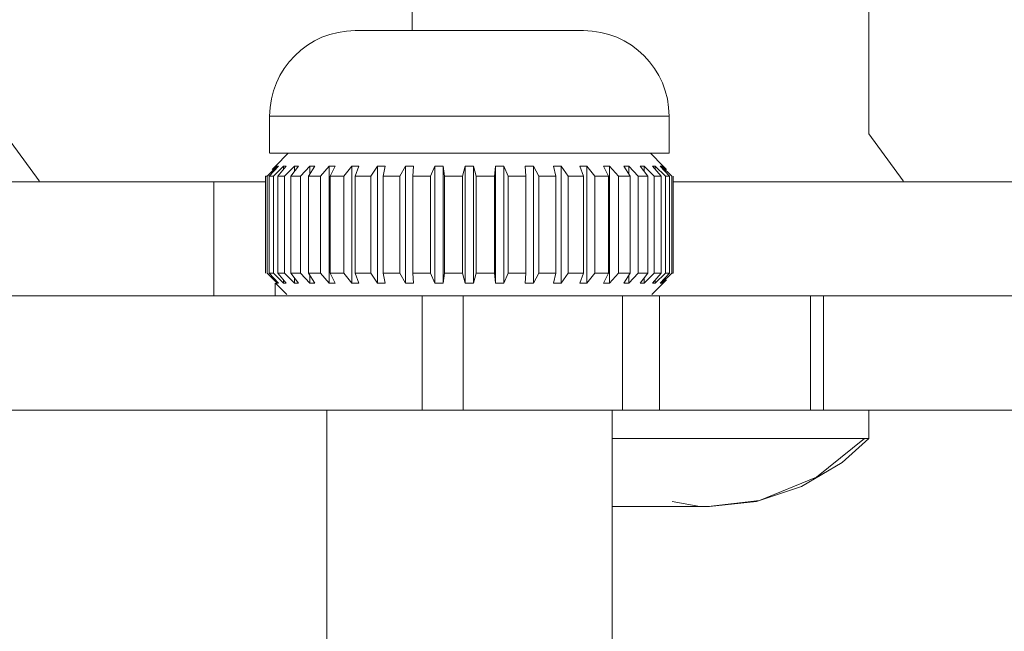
# Model space of a CAD drawing. Header units: millimetres. Extents: x 3925 to 5043, y -86 to 778.
# Tile 50 of 96: x 4551 to 4569, y 172 to 182. Entities that reach past the tile are written whole.
import ezdxf

# ---------------------------------------------------------------- set-up
doc = ezdxf.new("R2010")
doc.units = ezdxf.units.MM
doc.header["$LTSCALE"] = 46.255
doc.layers.add('8X40_ZB_BUTTDXF_CONTINUOUS_LINE', color=7, linetype='CONTINUOUS')
doc.layers.add('ARAKNO_13891DXF_CONTINUOUS_LINE', color=7, linetype='CONTINUOUS')

msp = doc.modelspace()

# ---------------------------------------------------------------- linework, layer by layer
at = {"layer": '8X40_ZB_BUTTDXF_CONTINUOUS_LINE', "color": 7, "linetype": 'Continuous', "lineweight": 0}
for p, q in [((4557.2133, 182.1543), (4561.2133, 182.1543)), ((4555.7133, 180.6543), (4555.7133, 180.0043)), ((4555.7133, 180.6543), (4562.7133, 180.6543)), ((4562.7133, 180.6543), (4562.7133, 180.0043)), ((4562.7132, 180.0043), (4555.7134, 180.0043))]:
    msp.add_line(p, q, dxfattribs=at)
for centre, start, end in [((4557.2133, 180.6543), 90, 180), ((4561.2133, 180.6543), 0, 90)]:
    msp.add_arc(centre, 1.5, start, end, dxfattribs=at)
at = {"layer": 'ARAKNO_13891DXF_CONTINUOUS_LINE', "color": 7, "linetype": 'Continuous', "lineweight": 0}
for p, q in [((4558.2134, 182.1543), (4558.2134, 183.5043)), ((4566.2134, 180.3456), (4566.2134, 183.5043)), ((4551.6739, 179.5233), (4551.0712, 180.3456)), ((4566.8161, 179.5233), (4566.2134, 180.3456)), ((4555.8144, 179.7804), (4556.0383, 180.0043)), ((4562.3883, 180.0043), (4562.6122, 179.7804)), ((4555.8445, 179.7796), (4555.6668, 179.6058)), ((4555.7047, 179.6058), (4555.868, 179.7796)), ((4555.7567, 179.7216), (4555.8144, 179.7796)), ((4555.9576, 179.7796), (4555.7791, 179.6058)), ((4555.8524, 179.7803), (4555.8445, 179.7796)), ((4555.8445, 179.7546), (4555.8445, 179.7796)), ((4555.854, 179.6058), (4556.0039, 179.7796)), ((4555.9731, 179.7803), (4555.9576, 179.7796)), ((4555.9576, 179.7259), (4555.9576, 179.7796)), ((4556.1508, 179.7796), (4555.976, 179.6058)), ((4556.0861, 179.6058), (4556.2189, 179.7796)), ((4556.1508, 179.6905), (4556.1508, 179.7796)), ((4556.2189, 179.7796), (4556.1963, 179.7803)), ((4556.4194, 179.7796), (4556.2526, 179.6058)), ((4556.3951, 179.6058), (4556.5076, 179.7796)), ((4556.4194, 179.6433), (4556.4194, 179.7796)), ((4556.7569, 179.7796), (4556.6021, 179.6058)), ((4556.7569, 177.7291), (4556.7569, 179.7796)), ((4556.7736, 179.6058), (4556.8629, 179.7796)), ((4557.1548, 179.7796), (4557.0159, 179.6058)), ((4557.1954, 179.7803), (4557.1548, 179.7796)), ((4557.1548, 177.7291), (4557.1548, 179.7796)), ((4557.2121, 179.6058), (4557.2761, 179.7796)), ((4557.6034, 179.7796), (4557.4838, 179.6058)), ((4557.6481, 179.7803), (4557.6034, 179.7796)), ((4557.6034, 177.7291), (4557.6034, 179.7796)), ((4557.6999, 179.6058), (4557.7371, 179.7796)), ((4558.0916, 179.7796), (4557.9943, 179.6058)), ((4558.1393, 179.7803), (4558.0916, 179.7796)), ((4558.0916, 177.7291), (4558.0916, 179.7796)), ((4558.225, 179.6058), (4558.2343, 179.7796)), ((4558.6075, 179.7796), (4558.5348, 179.6058)), ((4558.6075, 177.7291), (4558.6075, 179.7796)), ((4558.7744, 179.6058), (4558.7557, 179.7796)), ((4558.7557, 177.7291), (4558.7557, 179.7796)), ((4559.1383, 179.7796), (4559.0921, 179.6058)), ((4559.1383, 177.7291), (4559.1383, 179.7796)), ((4559.3346, 179.6058), (4559.2883, 179.7796)), ((4559.2883, 177.7291), (4559.2883, 179.7796)), ((4559.6709, 179.7796), (4559.6523, 179.6058)), ((4559.6709, 177.7291), (4559.6709, 179.7796)), ((4559.8918, 179.6058), (4559.8191, 179.7796)), ((4559.8191, 177.7291), (4559.8191, 179.7796)), ((4560.1923, 179.7796), (4560.2017, 179.6058)), ((4560.4323, 179.6058), (4560.335, 179.7796)), ((4560.335, 177.7291), (4560.335, 179.7796)), ((4560.734, 179.7803), (4560.6896, 179.7796)), ((4560.6896, 179.7796), (4560.7267, 179.6058)), ((4560.9428, 179.6058), (4560.8232, 179.7796)), ((4560.8232, 177.7291), (4560.8232, 179.7796)), ((4561.1908, 179.7803), (4561.1505, 179.7796)), ((4561.1505, 179.7796), (4561.2145, 179.6058)), ((4561.4107, 179.6058), (4561.2718, 179.7796)), ((4561.2718, 177.7291), (4561.2718, 179.7796)), ((4561.5989, 179.7803), (4561.5637, 179.7796)), ((4561.5637, 179.7796), (4561.653, 179.6058)), ((4561.8245, 179.6058), (4561.6697, 179.7796)), ((4561.6697, 177.7291), (4561.6697, 179.7796)), ((4561.9482, 179.7803), (4561.919, 179.7796)), ((4561.919, 179.7796), (4562.0315, 179.6058)), ((4562.174, 179.6058), (4562.0072, 179.7796)), ((4562.0072, 179.6433), (4562.0072, 179.7796)), ((4562.2303, 179.7803), (4562.2077, 179.7796)), ((4562.2077, 179.7796), (4562.3405, 179.6058)), ((4562.4506, 179.6058), (4562.2758, 179.7796)), ((4562.2758, 179.6905), (4562.2758, 179.7796)), ((4562.438, 179.7803), (4562.4227, 179.7796)), ((4562.4227, 179.7796), (4562.5726, 179.6058)), ((4562.6475, 179.6058), (4562.469, 179.7796)), ((4562.469, 179.7259), (4562.469, 179.7796)), ((4562.5664, 179.7803), (4562.5586, 179.7796)), ((4562.5586, 179.7796), (4562.7219, 179.6058)), ((4562.7598, 179.6058), (4562.5821, 179.7796)), ((4562.5821, 179.7546), (4562.5821, 179.7796)), ((4562.6122, 179.7796), (4562.6699, 179.7216)), ((4555.6418, 179.5043), (4492.7848, 179.5043)), ((4551.6811, 179.5043), (4551.6739, 179.5233)), ((4554.734, 179.5043), (4554.734, 177.5043)), ((4555.6455, 179.6043), (4555.6403, 179.6043)), ((4555.6418, 177.9029), (4555.6418, 179.6058)), ((4555.6656, 179.6043), (4555.654, 179.6043)), ((4555.6668, 177.9029), (4555.6668, 179.6058)), ((4555.7783, 179.6043), (4555.7029, 179.6043)), ((4555.7047, 177.9029), (4555.7047, 179.6058)), ((4555.7791, 177.9029), (4555.7791, 179.6058)), ((4555.9756, 179.6043), (4555.852, 179.6043)), ((4555.854, 177.9029), (4555.854, 179.6058)), ((4555.976, 177.9029), (4555.976, 179.6058)), ((4556.2526, 179.6043), (4556.0839, 179.6043)), ((4556.0861, 177.9029), (4556.0861, 179.6058)), ((4556.2526, 177.9029), (4556.2526, 179.6058)), ((4556.6025, 179.6043), (4556.3928, 179.6043)), ((4556.3951, 177.9029), (4556.3951, 179.6058)), ((4556.6021, 177.9029), (4556.6021, 179.6058)), ((4557.0167, 179.6043), (4556.7711, 179.6043)), ((4556.7736, 177.9029), (4556.7736, 179.6058)), ((4557.0159, 177.9029), (4557.0159, 179.6058)), ((4557.485, 179.6043), (4557.2096, 179.6043)), ((4557.2121, 177.9029), (4557.2121, 179.6058)), ((4557.4838, 177.9029), (4557.4838, 179.6058)), ((4557.9958, 179.6043), (4557.6974, 179.6043)), ((4557.6999, 177.9029), (4557.6999, 179.6058)), ((4557.9943, 177.9029), (4557.9943, 179.6058)), ((4558.5366, 179.6043), (4558.2226, 179.6043)), ((4558.225, 177.9029), (4558.225, 179.6058)), ((4558.5348, 177.9029), (4558.5348, 179.6058)), ((4559.0941, 179.6043), (4558.7721, 179.6043)), ((4558.7744, 177.9029), (4558.7744, 179.6058)), ((4559.0921, 177.9029), (4559.0921, 179.6058)), ((4559.6545, 179.6043), (4559.3325, 179.6043)), ((4559.3346, 177.9029), (4559.3346, 179.6058)), ((4559.6523, 177.9029), (4559.6523, 179.6058)), ((4560.204, 179.6043), (4559.89, 179.6043)), ((4559.8918, 177.9029), (4559.8918, 179.6058)), ((4560.2017, 177.9029), (4560.2017, 179.6058)), ((4560.7292, 179.6043), (4560.4308, 179.6043)), ((4560.4323, 177.9029), (4560.4323, 179.6058)), ((4560.7267, 177.9029), (4560.7267, 179.6058)), ((4561.217, 179.6043), (4560.9416, 179.6043)), ((4560.9428, 177.9029), (4560.9428, 179.6058)), ((4561.2145, 177.9029), (4561.2145, 179.6058)), ((4561.6555, 179.6043), (4561.4099, 179.6043)), ((4561.4107, 177.9029), (4561.4107, 179.6058)), ((4561.653, 177.9029), (4561.653, 179.6058)), ((4562.0339, 179.6043), (4561.8241, 179.6043)), ((4561.8245, 177.9029), (4561.8245, 179.6058)), ((4562.0315, 177.9029), (4562.0315, 179.6058)), ((4562.174, 177.9029), (4562.174, 179.6058)), ((4562.3428, 179.6043), (4562.174, 179.6043)), ((4562.3405, 177.9029), (4562.3405, 179.6058)), ((4562.4506, 177.9029), (4562.4506, 179.6058)), ((4562.5746, 179.6043), (4562.451, 179.6043)), ((4562.5726, 177.9029), (4562.5726, 179.6058)), ((4562.6475, 177.9029), (4562.6475, 179.6058)), ((4562.7237, 179.6043), (4562.6483, 179.6043)), ((4562.7219, 177.9029), (4562.7219, 179.6058)), ((4562.7598, 177.9029), (4562.7598, 179.6058)), ((4562.7848, 177.9029), (4562.7848, 179.6058)), ((4562.7863, 179.6043), (4562.7848, 179.6043)), ((4571.0094, 179.5043), (4562.7848, 179.5043)), ((4566.8233, 179.5043), (4566.8161, 179.5233)), ((4555.6403, 177.9043), (4555.6418, 177.9043)), ((4555.6668, 177.9029), (4555.8445, 177.7291)), ((4555.7029, 177.9043), (4555.7783, 177.9043)), ((4555.868, 177.7291), (4555.7047, 177.9029)), ((4555.7791, 177.9029), (4555.9576, 177.7291)), ((4555.852, 177.9043), (4555.9756, 177.9043)), ((4556.0039, 177.7291), (4555.854, 177.9029)), ((4555.976, 177.9029), (4556.1508, 177.7291)), ((4556.0839, 177.9043), (4556.2526, 177.9043)), ((4556.2189, 177.7291), (4556.0861, 177.9029)), ((4556.2526, 177.9029), (4556.4194, 177.7291)), ((4556.3928, 177.9043), (4556.6025, 177.9043)), ((4556.5076, 177.7291), (4556.3951, 177.9029)), ((4556.6021, 177.9029), (4556.7569, 177.7291)), ((4556.7711, 177.9043), (4557.0167, 177.9043)), ((4556.8629, 177.7291), (4556.7736, 177.9029)), ((4557.0159, 177.9029), (4557.1548, 177.7291)), ((4557.2096, 177.9043), (4557.485, 177.9043)), ((4557.2761, 177.7291), (4557.2121, 177.9029)), ((4557.4838, 177.9029), (4557.6034, 177.7291)), ((4557.6974, 177.9043), (4557.9958, 177.9043)), ((4557.7371, 177.7291), (4557.6999, 177.9029)), ((4557.9943, 177.9029), (4558.0916, 177.7291)), ((4558.2226, 177.9043), (4558.5366, 177.9043)), ((4558.2343, 177.7291), (4558.225, 177.9029)), ((4558.5348, 177.9029), (4558.6075, 177.7291)), ((4558.7557, 177.7291), (4558.7744, 177.9029)), ((4558.7721, 177.9043), (4559.0941, 177.9043)), ((4559.0921, 177.9029), (4559.1383, 177.7291)), ((4559.2883, 177.7291), (4559.3346, 177.9029)), ((4559.3325, 177.9043), (4559.6545, 177.9043)), ((4559.6523, 177.9029), (4559.6709, 177.7291)), ((4559.8191, 177.7291), (4559.8918, 177.9029)), ((4559.89, 177.9043), (4560.204, 177.9043)), ((4560.2017, 177.9029), (4560.1923, 177.7291)), ((4560.335, 177.7291), (4560.4323, 177.9029)), ((4560.4308, 177.9043), (4560.7292, 177.9043)), ((4560.7267, 177.9029), (4560.6896, 177.7291)), ((4560.8232, 177.7291), (4560.9428, 177.9029)), ((4560.9416, 177.9043), (4561.217, 177.9043)), ((4561.2145, 177.9029), (4561.1505, 177.7291)), ((4561.2718, 177.7291), (4561.4107, 177.9029)), ((4561.4099, 177.9043), (4561.6555, 177.9043)), ((4561.653, 177.9029), (4561.5637, 177.7291)), ((4561.6697, 177.7291), (4561.8245, 177.9029)), ((4561.8241, 177.9043), (4562.0339, 177.9043)), ((4562.0315, 177.9029), (4561.919, 177.7291)), ((4562.0072, 177.7291), (4562.174, 177.9029)), ((4562.174, 177.9043), (4562.3428, 177.9043)), ((4562.3405, 177.9029), (4562.2077, 177.7291)), ((4562.2758, 177.7291), (4562.4506, 177.9029)), ((4562.5726, 177.9029), (4562.4227, 177.7291)), ((4562.451, 177.9043), (4562.5746, 177.9043)), ((4562.469, 177.7291), (4562.6475, 177.9029)), ((4562.7219, 177.9029), (4562.5586, 177.7291)), ((4562.5821, 177.7291), (4562.7598, 177.9029)), ((4562.6483, 177.9043), (4562.7237, 177.9043)), ((4562.761, 177.9043), (4562.7726, 177.9043)), ((4562.7811, 177.9043), (4562.7863, 177.9043)), ((4555.8445, 177.7291), (4555.8445, 177.7541)), ((4555.9576, 177.7291), (4555.9576, 177.7828)), ((4556.1508, 177.7291), (4556.1508, 177.8182)), ((4556.4194, 177.7291), (4556.4194, 177.8653)), ((4562.0072, 177.7291), (4562.0072, 177.8653)), ((4562.2758, 177.7291), (4562.2758, 177.8182)), ((4562.469, 177.7291), (4562.469, 177.7828)), ((4562.5821, 177.7291), (4562.5821, 177.7541)), ((4562.6699, 177.7871), (4562.6122, 177.7291)), ((4555.8112, 177.5043), (4555.8112, 177.7291)), ((4555.8144, 177.7283), (4556.0162, 177.5264)), ((4555.8602, 177.7284), (4555.868, 177.7291)), ((4555.9886, 177.7284), (4556.0039, 177.7291)), ((4556.1963, 177.7284), (4556.2189, 177.7291)), ((4556.4784, 177.7284), (4556.5076, 177.7291)), ((4556.8277, 177.7284), (4556.8629, 177.7291)), ((4557.2358, 177.7283), (4557.2761, 177.7291)), ((4557.6926, 177.7283), (4557.7371, 177.7291)), ((4560.2873, 177.7283), (4560.335, 177.7291)), ((4560.7785, 177.7283), (4560.8232, 177.7291)), ((4561.2312, 177.7283), (4561.2718, 177.7291)), ((4562.2077, 177.7291), (4562.2303, 177.7284)), ((4562.4104, 177.5264), (4562.6122, 177.7283)), ((4562.4535, 177.7283), (4562.469, 177.7291)), ((4562.5742, 177.7283), (4562.5821, 177.7291)), ((4575.5043, 177.5043), (4471.9961, 177.5043)), ((4558.3868, 177.5043), (4558.3868, 175.5043)), ((4559.1073, 177.5043), (4559.1073, 175.5043)), ((4561.8952, 177.5043), (4561.8952, 175.5043)), ((4562.5466, 177.5043), (4562.5466, 175.5043)), ((4565.1934, 177.5043), (4565.1934, 175.5043)), ((4565.4173, 177.5043), (4565.4173, 175.5043)), ((4575.5043, 175.5043), (4471.9961, 175.5043)), ((4556.7133, 165.7208), (4556.7133, 175.5043)), ((4561.7133, 175.5043), (4561.7133, 165.7208)), ((4566.2134, 175.0043), (4566.2134, 175.5043)), ((4566.2134, 175.0043), (4561.7133, 175.0043)), ((4565.7435, 174.5871), (4566.2134, 175.0043)), ((4561.7133, 173.8111), (4563.4207, 173.8111))]:
    msp.add_line(p, q, dxfattribs=at)
for points in [[(4555.868, 179.7796), (4555.8602, 179.7803), (4555.8524, 179.7803)], [(4556.0039, 179.7796), (4555.9886, 179.7803), (4555.9731, 179.7803)], [(4556.1963, 179.7803), (4556.1736, 179.7803), (4556.1508, 179.7796)], [(4556.5076, 179.7796), (4556.4784, 179.7803), (4556.449, 179.7803), (4556.4194, 179.7796)], [(4556.8629, 179.7796), (4556.8277, 179.7803), (4556.7924, 179.7803), (4556.7569, 179.7796)], [(4557.2761, 179.7796), (4557.2358, 179.7803), (4557.1954, 179.7803)], [(4557.7371, 179.7796), (4557.6926, 179.7803), (4557.6481, 179.7803)], [(4558.2343, 179.7796), (4558.1868, 179.7803), (4558.1393, 179.7803)], [(4558.7557, 179.7796), (4558.7063, 179.7803), (4558.6569, 179.7803), (4558.6075, 179.7796)], [(4559.2883, 179.7796), (4559.2383, 179.7803), (4559.1883, 179.7803), (4559.1383, 179.7796)], [(4559.8191, 179.7796), (4559.7697, 179.7803), (4559.7203, 179.7803), (4559.6709, 179.7796)], [(4560.335, 179.7796), (4560.2873, 179.7803), (4560.2398, 179.7803), (4560.1923, 179.7796)], [(4560.8232, 179.7796), (4560.7785, 179.7803), (4560.734, 179.7803)], [(4561.2718, 179.7796), (4561.2312, 179.7803), (4561.1908, 179.7803)], [(4561.6697, 179.7796), (4561.6342, 179.7803), (4561.5989, 179.7803)], [(4562.0072, 179.7796), (4561.9776, 179.7803), (4561.9482, 179.7803)], [(4562.2758, 179.7796), (4562.253, 179.7803), (4562.2303, 179.7803)], [(4562.469, 179.7796), (4562.4535, 179.7803), (4562.438, 179.7803)], [(4562.5821, 179.7796), (4562.5742, 179.7803), (4562.5664, 179.7803)], [(4555.8445, 177.7291), (4555.8524, 177.7283), (4555.8602, 177.7284)], [(4555.9576, 177.7291), (4555.9731, 177.7283), (4555.9886, 177.7284)], [(4556.1508, 177.7291), (4556.1736, 177.7283), (4556.1963, 177.7284)], [(4556.4194, 177.7291), (4556.449, 177.7283), (4556.4784, 177.7284)], [(4556.7569, 177.7291), (4556.7924, 177.7283), (4556.8277, 177.7284)], [(4557.1548, 177.7291), (4557.1954, 177.7283), (4557.2358, 177.7283)], [(4557.6034, 177.7291), (4557.6481, 177.7283), (4557.6926, 177.7283)], [(4558.0916, 177.7291), (4558.1393, 177.7283), (4558.1868, 177.7283), (4558.2343, 177.7291)], [(4558.6075, 177.7291), (4558.6569, 177.7283), (4558.7063, 177.7283), (4558.7557, 177.7291)], [(4559.1383, 177.7291), (4559.1883, 177.7283), (4559.2383, 177.7283), (4559.2883, 177.7291)], [(4559.6709, 177.7291), (4559.7203, 177.7283), (4559.7697, 177.7283), (4559.8191, 177.7291)], [(4560.1923, 177.7291), (4560.2398, 177.7283), (4560.2873, 177.7283)], [(4560.6896, 177.7291), (4560.734, 177.7283), (4560.7785, 177.7283)], [(4561.1505, 177.7291), (4561.1908, 177.7283), (4561.2312, 177.7283)], [(4561.5637, 177.7291), (4561.5989, 177.7284), (4561.6342, 177.7283), (4561.6697, 177.7291)], [(4561.919, 177.7291), (4561.9482, 177.7284), (4561.9776, 177.7283), (4562.0072, 177.7291)], [(4562.2303, 177.7284), (4562.253, 177.7283), (4562.2758, 177.7291)], [(4562.4227, 177.7291), (4562.438, 177.7284), (4562.4535, 177.7283)], [(4562.5586, 177.7291), (4562.5664, 177.7284), (4562.5742, 177.7283)], [(4563.3973, 173.8111), (4564.295, 173.921), (4565.296, 174.3306), (4566.1372, 175.0043)], [(4563.4207, 173.8111), (4564.2453, 173.9001), (4565.0314, 174.1628), (4565.7435, 174.5871)], [(4562.7652, 173.9005), (4563.2492, 173.814), (4563.3973, 173.8111)]]:
    msp.add_lwpolyline(points, dxfattribs=at)

doc.saveas('drawing.dxf')
